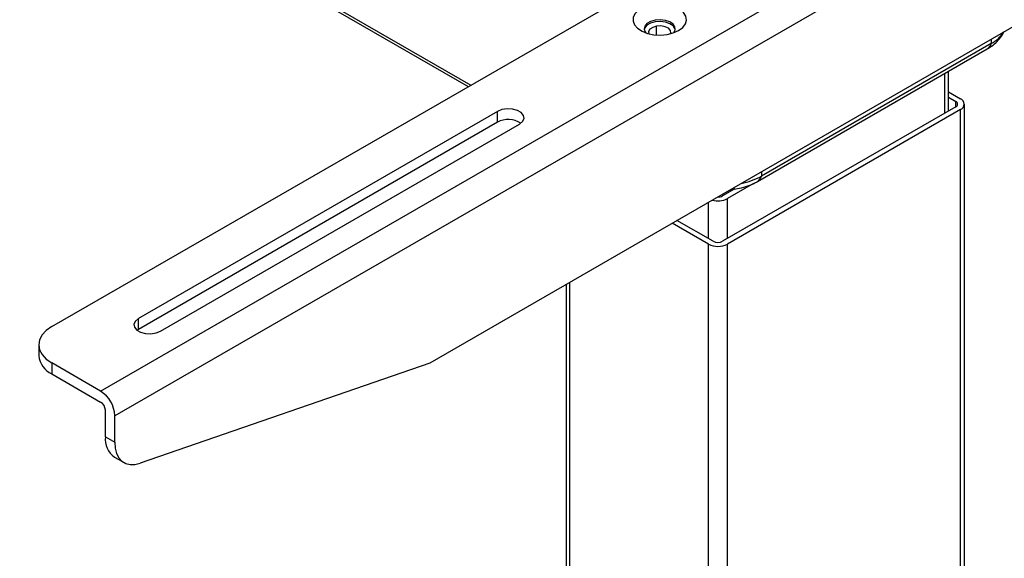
# Model space of a CAD drawing. Header units: millimetres. Extents: x 0 to 4212, y 0 to 2970.
# Tile 29 of 36: x 2892 to 3076, y 1039 to 1140. Entities that reach past the tile are written whole.
import ezdxf

# ---------------------------------------------------------------- set-up
doc = ezdxf.new("R2010")
doc.units = ezdxf.units.MM
doc.header["$LTSCALE"] = 10
doc.linetypes.add('SLD-实线', pattern=[0])

msp = doc.modelspace()

# ---------------------------------------------------------------- linework, layer by layer
at = {"color": 7, "linetype": 'SLD-实线', "lineweight": 25}
for p, q in [((2718.799, 1275.932), (2976.3, 1127.279)), ((2719.144, 1275.168), (2975.812, 1126.997)), ((2897.933, 1082.039), (3180.776, 1245.32)), ((2907.066, 1069.963), (3201.694, 1240.048)), ((3204.346, 1235.455), (2909.718, 1065.37)), ((3145.42, 1177.282), (2968.644, 1075.231)), ((3011.073, 1136.661), (3011.073, 1138.3)), ((3073.706, 1135.061), (3030.691, 1110.228)), ((3073.71, 1135.884), (3073.706, 1135.061)), ((3029.947, 1109.21), (3072.963, 1134.043)), ((3064.987, 1122.001), (3064.987, 1129.438)), ((3065.719, 1122.423), (3065.719, 1129.861)), ((3065.719, 1126), (3067.933, 1124.722)), ((3065.719, 1124.98), (3067.049, 1124.212)), ((3067.049, 1123.191), (3067.049, 1124.212)), ((2981.313, 1122.349), (2914.137, 1083.57)), ((2981.313, 1120.308), (2981.313, 1122.349)), ((3067.049, 1123.191), (3023.444, 1098.019)), ((3067.933, 1122.681), (3024.328, 1097.508)), ((3067.933, 771.568), (3067.933, 1122.681)), ((3068.665, 772.589), (3068.665, 1123.702)), ((2981.313, 1120.308), (2914.137, 1081.528)), ((2918.262, 1081.188), (2985.437, 1119.968)), ((3030.694, 1111.052), (3030.691, 1110.228)), ((3025.692, 1107.822), (3023.444, 1106.524)), ((3029.2, 1108.826), (3024.328, 1106.014)), ((3024.918, 1107.374), (3024.918, 1107.717)), ((3020.793, 1098.529), (3020.793, 1105.336)), ((3024.328, 1098.529), (3024.328, 1106.014)), ((3021.677, 1098.019), (3014.897, 1101.933)), ((3020.793, 1097.508), (3014.013, 1101.422)), ((3020.793, 746.396), (3020.793, 1097.508)), ((3024.328, 746.396), (3024.328, 1097.508)), ((2994.133, 1089.946), (2994.133, 762.384)), ((2994.865, 761.363), (2994.865, 1090.369)), ((2914.137, 1081.528), (2914.137, 1083.57)), ((2914.137, 1081.528), (2913.88, 1081.358)), ((2895.492, 1078.637), (2895.492, 1076.596)), ((2897.933, 1075.235), (2897.933, 1073.194)), ((2907.066, 1069.963), (2897.933, 1075.235)), ((2968.644, 1075.231), (2914.455, 1056.464)), ((2897.933, 1073.194), (2907.066, 1067.921)), ((2907.95, 1061.422), (2907.95, 1066.39)), ((2909.718, 1060.401), (2909.718, 1065.37)), ((2907.95, 1061.422), (2909.718, 1060.401)), ((2909.677, 1057.606), (2911.444, 1056.586))]:
    msp.add_line(p, q, dxfattribs=at)
at = {"color": 7, "linetype": 'SLD-实线', "lineweight": 25, "flags": 128}
for points in [[(3015.195, 1137.487), (3015.963, 1138.058), (3016.461, 1138.722), (3016.657, 1139.437), (3016.539, 1140.157), (3016.114, 1140.838), (3015.41, 1141.436), (3014.47, 1141.915), (3013.353, 1142.243), (3012.13, 1142.401), (3010.877, 1142.378), (3009.674, 1142.177), (3008.595, 1141.808), (3007.708, 1141.297), (3007.07, 1140.674), (3006.721, 1139.979), (3006.681, 1139.256), (3006.955, 1138.55), (3007.524, 1137.905), (3008.353, 1137.362), (3009.389, 1136.956), (3010.569, 1136.711), (3011.816, 1136.643), (3013.054, 1136.756), (3014.204, 1137.043), (3015.195, 1137.487)], [(3014.258, 1137.061), (3014.28, 1137.087), (3014.554, 1137.618), (3014.514, 1138.172), (3014.165, 1138.688), (3013.544, 1139.111), (3012.72, 1139.395), (3011.78, 1139.509), (3010.827, 1139.44), (3009.964, 1139.197), (3009.286, 1138.805), (3008.864, 1138.307), (3008.745, 1137.757), (3008.942, 1137.214), (3009.061, 1137.061)], [(3014.561, 1137.656), (3014.514, 1137.832), (3014.165, 1138.348), (3013.544, 1138.771), (3012.72, 1139.055), (3011.78, 1139.169), (3010.827, 1139.1), (3009.964, 1138.857), (3009.286, 1138.465), (3008.864, 1137.967), (3008.758, 1137.656)], [(3011.073, 1138.3), (3010.352, 1138.083), (3009.831, 1137.723), (3009.588, 1137.275), (3009.623, 1136.891)], [(3013.695, 1136.891), (3013.731, 1137.017), (3013.658, 1137.485), (3013.282, 1137.9), (3012.658, 1138.201), (3011.882, 1138.342), (3011.073, 1138.3)], [(2985.437, 1119.968), (2986.018, 1120.447), (2986.281, 1121.012), (2986.192, 1121.594), (2985.764, 1122.124), (2985.048, 1122.538), (2984.13, 1122.785), (2983.121, 1122.836), (2982.142, 1122.684), (2981.313, 1122.349)], [(2914.137, 1083.57), (2913.556, 1083.091), (2913.294, 1082.526), (2913.383, 1081.943), (2913.811, 1081.413), (2914.527, 1081), (2915.445, 1080.753), (2916.454, 1080.702), (2917.432, 1080.853), (2918.262, 1081.188)], [(2897.933, 1082.039), (2896.897, 1081.31), (2896.126, 1080.478), (2895.652, 1079.576), (2895.492, 1078.637), (2895.652, 1077.699), (2896.126, 1076.796), (2896.897, 1075.964), (2897.933, 1075.235)], [(2909.718, 1060.401), (2909.805, 1059.289), (2910.062, 1058.309), (2910.482, 1057.491), (2911.054, 1056.858), (2911.759, 1056.43), (2912.577, 1056.218), (2913.485, 1056.23), (2914.455, 1056.464)]]:
    msp.add_lwpolyline(points, dxfattribs=at)
at = {"color": 7, "linetype": 'SLD-实线', "lineweight": 25}
for centre, radius, start, end in [((3070.768, 1140.591), 6.262, 297.98079, 327.65186), ((3072.103, 1135.451), 1.65, 301.385, 346.316), ((3066.856, 1123.702), 0.546, 290.78152, 69.21922), ((3067.546, 1123.702), 1.092, 290.78358, 69.21716), ((2983.359, 1116.492), 4.329, 57.35168, 118.20731), ((3024.615, 1121.194), 12.537, 280.57501, 298.99065), ((3029.087, 1110.619), 1.651, 301.43764, 346.3062), ((3022.551, 1109.457), 3.875, 253.96366, 297.30497), ((3022.585, 1108.154), 1.843, 266.94863, 297.80178), ((3022.56, 1099.725), 1.921, 242.60829, 297.39147), ((3022.56, 1100.92), 3.843, 242.60942, 297.39033), ((2899.663, 1077.012), 4.191, 185.69539, 245.62491), ((2903.961, 1065.108), 5.763, 2.60552, 57.39492), ((2906.031, 1066.303), 1.921, 2.60612, 57.39454), ((2912.128, 1061.014), 4.198, 174.42379, 234.26405)]:
    msp.add_arc(centre, radius, start, end, dxfattribs=at)
for points, knots in [([(3072.963, 1134.043), (3073.23, 1134.207), (3073.89, 1134.614), (3074.793, 1135.399), (3075.581, 1136.306), (3075.923, 1136.967), (3076.067, 1137.245)], [0, 0, 0, 0, 0.2049605, 0.5057242, 0.791896, 1, 1, 1, 1]), ([(3024.947, 1107.734), (3025.364, 1107.774), (3026.331, 1107.866), (3027.792, 1108.24), (3029.037, 1108.713), (3029.723, 1109.088), (3029.947, 1109.21)], [0, 0, 0, 0, 0.2315452, 0.5368102, 0.849211, 1, 1, 1, 1])]:
    msp.add_open_spline(points, degree=3, knots=knots, dxfattribs=at)

doc.saveas('drawing.dxf')
